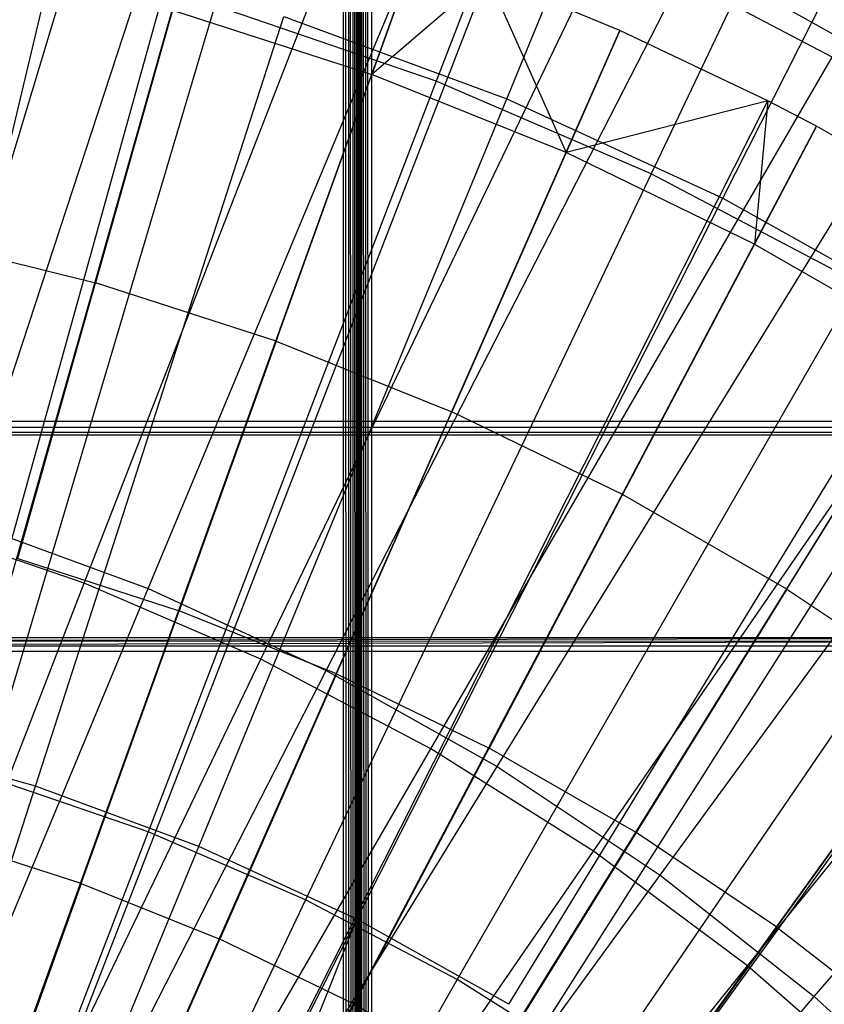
# Model space of a CAD drawing. Extents: x 0.05 to 6.09, y -3 to 3.03.
# Tile 82 of 124: x 3.28 to 3.51, y 0.55 to 0.83. Entities that reach past the tile are written whole.
import ezdxf

# ---------------------------------------------------------------- set-up
doc = ezdxf.new("R2010")
doc.units = 0
doc.header["$MEASUREMENT"] = 0
doc.layers.get('0').update_dxf_attribs({"color": 13, "linetype": 'CONTINUOUS'})

# ---------------------------------------------------------------- blocks, each defined once
blk = doc.blocks.new('PROFILE_SNOW_BALL_PLAFON_P')
at = {"color": 0}
for p, q in [((3.37562, -0.57605, 7.96267), (3.37562, 1.8359, 7.96267)), ((3.37562, -0.57605, 7.96267), (3.37562, 1.8359, 7.96267)), ((3.37704, -0.57657, 7.96237), (3.37562, 1.8359, 7.96267)), ((3.37704, -0.57657, 7.96237), (3.37562, 1.8359, 7.96267)), ((3.37704, -0.57657, 7.96237), (3.37713, 1.8359, 7.96237)), ((3.37704, -0.57657, 7.96237), (3.37713, 1.8359, 7.96237)), ((3.37823, -0.57702, 7.96152), (3.37713, 1.8359, 7.96237)), ((3.37823, -0.57702, 7.96152), (3.37713, 1.8359, 7.96237)), ((3.37823, -0.57702, 7.96152), (3.37841, 1.8359, 7.96152)), ((3.37823, -0.57702, 7.96152), (3.37841, 1.8359, 7.96152)), ((3.37926, -0.57605, 7.96024), (3.37841, 1.8359, 7.96152)), ((3.37926, -0.57605, 7.96024), (3.37841, 1.8359, 7.96152)), ((3.37926, -0.57605, 7.96024), (3.37926, 1.8359, 7.96024)), ((3.37926, -0.57605, 7.96024), (3.37926, 1.8359, 7.96024)), ((3.37956, 1.8359, 7.95874), (3.37956, -0.57605, 7.95874)), ((3.37956, 1.8359, 7.95874), (3.37956, -0.57605, 7.95874)), ((3.37956, -0.57605, 7.55519), (3.37956, 1.83589, 7.55512)), ((3.37956, -0.57605, 7.55519), (3.37956, 1.83589, 7.55512)), ((3.37986, 1.83555, 7.55367), (3.37956, -0.57605, 7.55519)), ((3.37986, 1.83555, 7.55367), (3.37956, -0.57605, 7.55519)), ((3.37986, 1.83555, 7.55367), (3.37974, -0.57585, 7.55401)), ((3.37986, 1.83555, 7.55367), (3.37974, -0.57585, 7.55401)), ((3.38025, -0.57528, 7.55297), (3.37986, 1.83555, 7.55367)), ((3.38025, -0.57528, 7.55297), (3.37986, 1.83555, 7.55367)), ((3.38025, -0.57528, 7.55297), (3.38054, 1.83479, 7.55259)), ((3.38025, -0.57528, 7.55297), (3.38054, 1.83479, 7.55259)), ((3.38105, -0.57438, 7.55211), (3.38054, 1.83479, 7.55259)), ((3.38105, -0.57438, 7.55211), (3.38054, 1.83479, 7.55259)), ((3.38214, -0.57312, 7.55149), (3.38054, 1.83479, 7.55259)), ((3.38214, -0.57312, 7.55149), (3.38054, 1.83479, 7.55259)), ((3.38214, -0.57312, 7.55149), (3.38179, 1.83337, 7.55164)), ((3.38214, -0.57312, 7.55149), (3.38179, 1.83337, 7.55164)), ((3.3835, -0.57156, 7.55126), (3.38179, 1.83337, 7.55164)), ((3.3835, -0.57156, 7.55126), (3.38179, 1.83337, 7.55164)), ((3.3835, 1.8314, 7.55126), (3.3835, -0.57156, 7.55126)), ((3.3835, 1.8314, 7.55126), (3.3835, -0.57156, 7.55126)), ((3.14469, 0.18481, 6.41807), (3.33375, 0.86529, 6.20013)), ((3.14469, 0.18481, 6.41807), (3.33375, 0.86529, 6.20013)), ((3.14469, 0.18481, 6.41807), (3.33747, 0.86424, 6.2001)), ((3.14469, 0.18481, 6.41807), (3.33747, 0.86424, 6.2001)), ((3.15734, 0.18075, 6.41798), (3.39631, 0.84523, 6.19966)), ((3.15734, 0.18075, 6.41798), (3.39631, 0.84523, 6.19966)), ((3.39631, 0.84523, 6.19966), (3.38359, 0.80974, 6.21722)), ((3.39631, 0.84523, 6.19966), (3.38359, 0.80974, 6.21722)), ((3.16137, 0.17924, 6.41795), (3.41621, 0.83776, 6.19952)), ((3.16137, 0.17924, 6.41795), (3.41621, 0.83776, 6.19952)), ((3.41621, 0.83776, 6.19952), (3.38359, 0.80974, 6.21722)), ((3.41621, 0.83776, 6.19952), (3.38359, 0.80974, 6.21722)), ((3.45367, 0.82217, 6.19924), (3.41621, 0.83776, 6.19952)), ((3.41621, 0.83776, 6.19952), (3.43851, 0.78766, 6.21681)), ((3.41621, 0.83776, 6.19952), (3.43851, 0.78766, 6.21681)), ((3.45367, 0.82217, 6.19924), (3.41621, 0.83776, 6.19952)), ((3.32726, 0.82794, 6.21764), (3.30554, 0.7508, 6.25251)), ((3.32726, 0.82794, 6.21764), (3.30554, 0.7508, 6.25251)), ((3.32726, 0.82794, 6.21764), (3.38359, 0.80974, 6.21722)), ((3.32726, 0.82794, 6.21764), (3.38359, 0.80974, 6.21722)), ((3.16894, 0.17609, 6.41789), (3.45367, 0.82217, 6.19924)), ((3.16894, 0.17609, 6.41789), (3.45367, 0.82217, 6.19924)), ((3.45367, 0.82217, 6.19924), (3.43851, 0.78766, 6.21681)), ((3.45367, 0.82217, 6.19924), (3.43851, 0.78766, 6.21681)), ((3.49556, 0.80228, 6.19893), (3.45367, 0.82217, 6.19924)), ((3.49556, 0.80228, 6.19893), (3.45367, 0.82217, 6.19924)), ((3.35654, 0.73432, 6.25213), (3.38359, 0.80974, 6.21722)), ((3.35654, 0.73432, 6.25213), (3.38359, 0.80974, 6.21722)), ((3.43851, 0.78766, 6.21681), (3.38359, 0.80974, 6.21722)), ((3.43851, 0.78766, 6.21681), (3.38359, 0.80974, 6.21722)), ((3.17741, 0.17206, 6.41783), (3.49556, 0.80228, 6.19893)), ((3.17741, 0.17206, 6.41783), (3.49556, 0.80228, 6.19893)), ((3.49556, 0.80228, 6.19893), (3.43851, 0.78766, 6.21681)), ((3.49556, 0.80228, 6.19893), (3.43851, 0.78766, 6.21681)), ((3.49556, 0.80228, 6.19893), (3.49175, 0.7618, 6.21642)), ((3.49556, 0.80228, 6.19893), (3.49175, 0.7618, 6.21642)), ((3.50929, 0.79516, 6.19883), (3.49556, 0.80228, 6.19893)), ((3.50929, 0.79516, 6.19883), (3.49556, 0.80228, 6.19893)), ((3.18019, 0.17063, 6.41781), (3.50929, 0.79516, 6.19883)), ((3.18019, 0.17063, 6.41781), (3.50929, 0.79516, 6.19883)), ((3.50929, 0.79516, 6.19883), (3.49175, 0.7618, 6.21642)), ((3.50929, 0.79516, 6.19883), (3.49175, 0.7618, 6.21642)), ((3.56289, 0.76434, 6.19843), (3.50929, 0.79516, 6.19883)), ((3.56289, 0.76434, 6.19843), (3.50929, 0.79516, 6.19883)), ((3.43851, 0.78766, 6.21681), (3.40626, 0.71433, 6.25176)), ((3.43851, 0.78766, 6.21681), (3.40626, 0.71433, 6.25176)), ((3.49175, 0.7618, 6.21642), (3.43851, 0.78766, 6.21681)), ((3.49175, 0.7618, 6.21642), (3.43851, 0.78766, 6.21681)), ((3.19103, 0.16439, 6.41773), (3.56289, 0.76434, 6.19843)), ((3.19103, 0.16439, 6.41773), (3.56289, 0.76434, 6.19843)), ((3.25351, 0.76368, 6.25289), (3.30554, 0.7508, 6.25251)), ((3.25351, 0.76368, 6.25289), (3.30554, 0.7508, 6.25251)), ((3.49175, 0.7618, 6.21642), (3.45448, 0.69091, 6.2514)), ((3.49175, 0.7618, 6.21642), (3.45448, 0.69091, 6.2514)), ((3.49175, 0.7618, 6.21642), (3.54307, 0.73229, 6.21604)), ((3.49175, 0.7618, 6.21642), (3.54307, 0.73229, 6.21604)), ((3.19268, 0.16335, 6.41772), (3.57106, 0.75918, 6.19837)), ((3.19268, 0.16335, 6.41772), (3.57106, 0.75918, 6.19837)), ((3.28355, 0.67281, 6.28455), (3.30554, 0.7508, 6.25251)), ((3.28355, 0.67281, 6.28455), (3.30554, 0.7508, 6.25251)), ((3.35654, 0.73432, 6.25213), (3.30554, 0.7508, 6.25251)), ((3.35654, 0.73432, 6.25213), (3.30554, 0.7508, 6.25251)), ((3.35654, 0.73432, 6.25213), (3.32917, 0.65807, 6.28421)), ((3.35654, 0.73432, 6.25213), (3.32917, 0.65807, 6.28421)), ((3.35654, 0.73432, 6.25213), (3.40626, 0.71433, 6.25176)), ((3.35654, 0.73432, 6.25213), (3.40626, 0.71433, 6.25176)), ((3.2014, 0.15742, 6.41765), (3.6142, 0.72985, 6.19805)), ((3.2014, 0.15742, 6.41765), (3.6142, 0.72985, 6.19805)), ((3.50094, 0.6642, 6.25106), (3.54307, 0.73229, 6.21604)), ((3.50094, 0.6642, 6.25106), (3.54307, 0.73229, 6.21604)), ((3.37364, 0.64019, 6.28388), (3.40626, 0.71433, 6.25176)), ((3.37364, 0.64019, 6.28388), (3.40626, 0.71433, 6.25176)), ((3.45448, 0.69091, 6.2514), (3.40626, 0.71433, 6.25176)), ((3.45448, 0.69091, 6.2514), (3.40626, 0.71433, 6.25176)), ((3.65515, 0.7116, 6.63931), (3.11184, 0.7116, 6.63931)), ((3.65515, 0.7116, 6.63931), (3.11184, 0.7116, 6.63931)), ((3.11184, 0.70997, 6.63895), (3.65515, 0.70997, 6.63895)), ((3.11184, 0.70997, 6.63895), (3.65515, 0.70997, 6.63895)), ((3.11184, 0.70863, 6.63795), (3.65515, 0.70863, 6.63795)), ((3.11184, 0.70863, 6.63795), (3.65515, 0.70863, 6.63795)), ((3.11184, 0.70783, 6.63649), (3.65515, 0.70783, 6.63649)), ((3.11184, 0.70783, 6.63649), (3.65515, 0.70783, 6.63649)), ((3.45448, 0.69091, 6.2514), (3.41676, 0.61925, 6.28356)), ((3.45448, 0.69091, 6.2514), (3.41676, 0.61925, 6.28356)), ((3.50094, 0.6642, 6.25106), (3.45448, 0.69091, 6.2514)), ((3.50094, 0.6642, 6.25106), (3.45448, 0.69091, 6.2514)), ((3.28355, 0.67281, 6.28455), (3.32917, 0.65807, 6.28421)), ((3.28355, 0.67281, 6.28455), (3.32917, 0.65807, 6.28421)), ((3.50094, 0.6642, 6.25106), (3.45831, 0.59535, 6.28326)), ((3.50094, 0.6642, 6.25106), (3.45831, 0.59535, 6.28326)), ((3.50094, 0.6642, 6.25106), (3.54542, 0.6343, 6.25073)), ((3.50094, 0.6642, 6.25106), (3.54542, 0.6343, 6.25073)), ((3.30146, 0.58094, 6.31349), (3.32917, 0.65807, 6.28421)), ((3.30146, 0.58094, 6.31349), (3.32917, 0.65807, 6.28421)), ((3.37364, 0.64019, 6.28388), (3.32917, 0.65807, 6.28421)), ((3.37364, 0.64019, 6.28388), (3.32917, 0.65807, 6.28421)), ((3.65515, 0.65044, 6.44187), (3.11184, 0.65044, 6.44187)), ((3.11184, 0.64946, 6.44022), (3.65515, 0.65044, 6.44187)), ((3.11184, 0.64946, 6.44022), (3.65515, 0.65044, 6.44187)), ((3.65515, 0.65044, 6.44187), (3.11184, 0.65044, 6.44187)), ((3.11184, 0.64818, 6.43935), (3.65515, 0.64964, 6.44041)), ((3.11184, 0.64818, 6.43935), (3.65515, 0.64964, 6.44041)), ((3.11184, 0.64946, 6.44022), (3.65515, 0.64964, 6.44041)), ((3.11184, 0.64946, 6.44022), (3.65515, 0.64964, 6.44041)), ((3.11184, 0.64818, 6.43935), (3.65515, 0.64818, 6.43935)), ((3.11184, 0.64818, 6.43935), (3.65515, 0.64818, 6.43935)), ((3.11184, 0.64666, 6.43905), (3.65515, 0.64666, 6.43905)), ((3.11184, 0.64666, 6.43905), (3.65515, 0.64666, 6.43905)), ((3.37364, 0.64019, 6.28388), (3.34062, 0.5652, 6.3132)), ((3.37364, 0.64019, 6.28388), (3.34062, 0.5652, 6.3132)), ((3.37364, 0.64019, 6.28388), (3.41676, 0.61925, 6.28356)), ((3.37364, 0.64019, 6.28388), (3.41676, 0.61925, 6.28356)), ((3.4981, 0.56861, 6.28296), (3.54542, 0.6343, 6.25073)), ((3.4981, 0.56861, 6.28296), (3.54542, 0.6343, 6.25073)), ((3.37859, 0.54676, 6.31291), (3.41676, 0.61925, 6.28356)), ((3.37859, 0.54676, 6.31291), (3.41676, 0.61925, 6.28356)), ((3.45831, 0.59535, 6.28326), (3.41676, 0.61925, 6.28356)), ((3.45831, 0.59535, 6.28326), (3.41676, 0.61925, 6.28356)), ((3.30146, 0.58094, 6.31349), (3.26129, 0.59392, 6.31378)), ((3.30146, 0.58094, 6.31349), (3.26129, 0.59392, 6.31378)), ((3.45831, 0.59535, 6.28326), (3.41518, 0.52571, 6.31264)), ((3.45831, 0.59535, 6.28326), (3.41518, 0.52571, 6.31264)), ((3.4981, 0.56861, 6.28296), (3.45831, 0.59535, 6.28326)), ((3.4981, 0.56861, 6.28296), (3.45831, 0.59535, 6.28326)), ((3.30146, 0.58094, 6.31349), (3.2734, 0.5029, 6.33997)), ((3.30146, 0.58094, 6.31349), (3.2734, 0.5029, 6.33997)), ((3.30146, 0.58094, 6.31349), (3.34062, 0.5652, 6.3132)), ((3.30146, 0.58094, 6.31349), (3.34062, 0.5652, 6.3132)), ((3.4981, 0.56861, 6.28296), (3.45022, 0.50217, 6.31238)), ((3.4981, 0.56861, 6.28296), (3.45022, 0.50217, 6.31238)), ((3.4981, 0.56861, 6.28296), (3.53592, 0.53916, 6.28268)), ((3.4981, 0.56861, 6.28296), (3.53592, 0.53916, 6.28268)), ((3.30719, 0.48931, 6.33972), (3.34062, 0.5652, 6.3132)), ((3.30719, 0.48931, 6.33972), (3.34062, 0.5652, 6.3132)), ((3.37859, 0.54676, 6.31291), (3.34062, 0.5652, 6.3132)), ((3.37859, 0.54676, 6.31291), (3.34062, 0.5652, 6.3132)), ((3.37859, 0.54676, 6.31291), (3.33995, 0.47341, 6.33947)), ((3.37859, 0.54676, 6.31291), (3.33995, 0.47341, 6.33947)), ((3.37859, 0.54676, 6.31291), (3.41518, 0.52571, 6.31264)), ((3.37859, 0.54676, 6.31291), (3.41518, 0.52571, 6.31264))]:
    blk.add_line(p, q, dxfattribs=at)
blk = doc.blocks.new('GRUPUJ_1')
at = {"color": 0}
for p, q in [((3.42666, 4.01952, 6.05347), (3.34731, 3.81242, 6.13643)), ((3.42666, 4.01952, 6.05347), (3.34731, 3.81242, 6.13643)), ((3.36727, 3.80747, 6.08737), (3.45195, 4.01346, 6.00104)), ((3.36727, 3.80747, 6.08737), (3.45195, 4.01346, 6.00104)), ((3.50318, 3.98651, 6.0529), (3.40803, 3.78623, 6.13598)), ((3.50318, 3.98651, 6.0529), (3.40803, 3.78623, 6.13598)), ((3.42828, 3.77934, 6.08692), (3.52887, 3.978, 6.00047)), ((3.42828, 3.77934, 6.08692), (3.52887, 3.978, 6.00047)), ((3.19638, 3.68806, 0.10757), (3.26169, 3.90444, 0.17815)), ((3.19638, 3.68806, 0.10757), (3.26169, 3.90444, 0.17815)), ((3.21388, 3.68811, 0.15366), (3.28458, 3.90401, 0.22747)), ((3.21388, 3.68811, 0.15366), (3.28458, 3.90401, 0.22747)), ((3.24779, 3.67047, 0.10719), (3.32966, 3.88118, 0.17765)), ((3.24779, 3.67047, 0.10719), (3.32966, 3.88118, 0.17765)), ((3.26587, 3.66893, 0.15328), (3.35329, 3.87866, 0.22696)), ((3.26587, 3.66893, 0.15328), (3.35329, 3.87866, 0.22696)), ((3.29767, 3.64895, 0.10682), (3.39563, 3.85272, 0.17716)), ((3.29767, 3.64895, 0.10682), (3.39563, 3.85272, 0.17716)), ((3.4592, 3.81924, 0.17669), (3.39563, 3.85272, 0.17716)), ((3.4592, 3.81924, 0.17669), (3.39563, 3.85272, 0.17716)), ((3.18665, 3.62641, 6.15705), (3.23957, 3.84896, 6.08831)), ((3.18665, 3.62641, 6.15705), (3.23957, 3.84896, 6.08831)), ((3.31619, 3.64573, 0.15291), (3.4198, 3.848, 0.22647)), ((3.31619, 3.64573, 0.15291), (3.4198, 3.848, 0.22647)), ((3.4198, 3.848, 0.22647), (3.4837, 3.81221, 0.226)), ((3.4198, 3.848, 0.22647), (3.4837, 3.81221, 0.226)), ((3.28474, 3.83383, 6.13689), (3.21997, 3.61584, 6.20283)), ((3.28474, 3.83383, 6.13689), (3.21997, 3.61584, 6.20283)), ((3.34731, 3.81242, 6.13643), (3.28474, 3.83383, 6.13689)), ((3.34731, 3.81242, 6.13643), (3.28474, 3.83383, 6.13689)), ((3.23401, 3.61305, 6.15669), (3.30423, 3.83073, 6.08784)), ((3.23401, 3.61305, 6.15669), (3.30423, 3.83073, 6.08784)), ((3.30423, 3.83073, 6.08784), (3.36727, 3.80747, 6.08737)), ((3.30423, 3.83073, 6.08784), (3.36727, 3.80747, 6.08737)), ((3.34574, 3.62363, 0.10646), (3.4592, 3.81924, 0.17669)), ((3.34574, 3.62363, 0.10646), (3.4592, 3.81924, 0.17669)), ((3.34731, 3.81242, 6.13643), (3.26584, 3.60014, 6.20249)), ((3.34731, 3.81242, 6.13643), (3.26584, 3.60014, 6.20249)), ((3.40803, 3.78623, 6.13598), (3.34731, 3.81242, 6.13643)), ((3.40803, 3.78623, 6.13598), (3.34731, 3.81242, 6.13643)), ((3.36454, 3.61865, 0.15255), (3.4837, 3.81221, 0.226)), ((3.36454, 3.61865, 0.15255), (3.4837, 3.81221, 0.226)), ((3.28019, 3.59601, 6.15635), (3.36727, 3.80747, 6.08737)), ((3.28019, 3.59601, 6.15635), (3.36727, 3.80747, 6.08737)), ((3.36727, 3.80747, 6.08737), (3.42828, 3.77934, 6.08692)), ((3.36727, 3.80747, 6.08737), (3.42828, 3.77934, 6.08692)), ((3.40803, 3.78623, 6.13598), (3.31036, 3.58094, 6.20216)), ((3.40803, 3.78623, 6.13598), (3.31036, 3.58094, 6.20216)), ((3.46654, 3.75541, 6.13554), (3.40803, 3.78623, 6.13598)), ((3.46654, 3.75541, 6.13554), (3.40803, 3.78623, 6.13598)), ((3.32488, 3.57541, 6.15602), (3.42828, 3.77934, 6.08692)), ((3.32488, 3.57541, 6.15602), (3.42828, 3.77934, 6.08692)), ((3.3917, 3.59466, 0.10612), (3.51998, 3.78093, 0.17624)), ((3.3917, 3.59466, 0.10612), (3.51998, 3.78093, 0.17624)), ((3.42828, 3.77934, 6.08692), (3.4869, 3.74651, 6.08648)), ((3.42828, 3.77934, 6.08692), (3.4869, 3.74651, 6.08648)), ((3.41061, 3.58787, 0.15221), (3.54459, 3.77152, 0.22554)), ((3.41061, 3.58787, 0.15221), (3.54459, 3.77152, 0.22554)), ((3.46654, 3.75541, 6.13554), (3.35325, 3.55834, 6.20184)), ((3.46654, 3.75541, 6.13554), (3.35325, 3.55834, 6.20184)), ((3.36782, 3.55136, 6.1557), (3.4869, 3.74651, 6.08648)), ((3.36782, 3.55136, 6.1557), (3.4869, 3.74651, 6.08648)), ((3.43528, 3.56222, 0.1058), (3.5776, 3.73803, 0.17581)), ((3.43528, 3.56222, 0.1058), (3.5776, 3.73803, 0.17581)), ((3.45413, 3.55356, 0.15188), (3.60211, 3.72618, 0.22512)), ((3.45413, 3.55356, 0.15188), (3.60211, 3.72618, 0.22512)), ((3.52248, 3.72015, 6.13513), (3.39427, 3.53249, 6.20154)), ((3.52248, 3.72015, 6.13513), (3.39427, 3.53249, 6.20154)), ((3.40874, 3.52401, 6.1554), (3.54277, 3.70918, 6.08607)), ((3.40874, 3.52401, 6.1554), (3.54277, 3.70918, 6.08607)), ((3.24779, 3.67047, 0.10719), (3.19638, 3.68806, 0.10757)), ((3.24779, 3.67047, 0.10719), (3.19638, 3.68806, 0.10757)), ((3.21388, 3.68811, 0.15366), (3.26587, 3.66893, 0.15328)), ((3.21388, 3.68811, 0.15366), (3.26587, 3.66893, 0.15328)), ((3.16434, 3.45538, 0.05391), (3.24779, 3.67047, 0.10719)), ((3.16434, 3.45538, 0.05391), (3.24779, 3.67047, 0.10719)), ((3.17665, 3.45455, 0.09725), (3.26587, 3.66893, 0.15328)), ((3.17665, 3.45455, 0.09725), (3.26587, 3.66893, 0.15328)), ((3.29767, 3.64895, 0.10682), (3.24779, 3.67047, 0.10719)), ((3.29767, 3.64895, 0.10682), (3.24779, 3.67047, 0.10719)), ((3.26587, 3.66893, 0.15328), (3.31619, 3.64573, 0.15291)), ((3.26587, 3.66893, 0.15328), (3.31619, 3.64573, 0.15291)), ((3.19781, 3.44094, 0.05366), (3.29767, 3.64895, 0.10682)), ((3.19781, 3.44094, 0.05366), (3.29767, 3.64895, 0.10682)), ((3.34574, 3.62363, 0.10646), (3.29767, 3.64895, 0.10682)), ((3.34574, 3.62363, 0.10646), (3.29767, 3.64895, 0.10682)), ((3.21043, 3.43898, 0.097), (3.31619, 3.64573, 0.15291)), ((3.21043, 3.43898, 0.097), (3.31619, 3.64573, 0.15291)), ((3.31619, 3.64573, 0.15291), (3.36454, 3.61865, 0.15255)), ((3.31619, 3.64573, 0.15291), (3.36454, 3.61865, 0.15255)), ((3.23401, 3.61305, 6.15669), (3.18665, 3.62641, 6.15705)), ((3.23401, 3.61305, 6.15669), (3.18665, 3.62641, 6.15705)), ((3.23006, 3.42395, 0.05342), (3.34574, 3.62363, 0.10646)), ((3.23006, 3.42395, 0.05342), (3.34574, 3.62363, 0.10646)), ((3.3917, 3.59466, 0.10612), (3.34574, 3.62363, 0.10646)), ((3.3917, 3.59466, 0.10612), (3.34574, 3.62363, 0.10646)), ((3.24288, 3.42081, 0.09676), (3.36454, 3.61865, 0.15255)), ((3.24288, 3.42081, 0.09676), (3.36454, 3.61865, 0.15255)), ((3.36454, 3.61865, 0.15255), (3.41061, 3.58787, 0.15221)), ((3.36454, 3.61865, 0.15255), (3.41061, 3.58787, 0.15221)), ((3.26584, 3.60014, 6.20249), (3.21997, 3.61584, 6.20283)), ((3.26584, 3.60014, 6.20249), (3.21997, 3.61584, 6.20283)), ((3.16225, 3.39102, 6.2078), (3.23401, 3.61305, 6.15669)), ((3.16225, 3.39102, 6.2078), (3.23401, 3.61305, 6.15669)), ((3.28019, 3.59601, 6.15635), (3.23401, 3.61305, 6.15669)), ((3.28019, 3.59601, 6.15635), (3.23401, 3.61305, 6.15669)), ((3.26584, 3.60014, 6.20249), (3.1827, 3.38387, 6.25129)), ((3.26584, 3.60014, 6.20249), (3.1827, 3.38387, 6.25129)), ((3.31036, 3.58094, 6.20216), (3.26584, 3.60014, 6.20249)), ((3.31036, 3.58094, 6.20216), (3.26584, 3.60014, 6.20249)), ((3.19123, 3.38033, 6.20758), (3.28019, 3.59601, 6.15635)), ((3.19123, 3.38033, 6.20758), (3.28019, 3.59601, 6.15635)), ((3.32488, 3.57541, 6.15602), (3.28019, 3.59601, 6.15635)), ((3.32488, 3.57541, 6.15602), (3.28019, 3.59601, 6.15635)), ((3.26089, 3.40452, 0.05319), (3.3917, 3.59466, 0.10612)), ((3.26089, 3.40452, 0.05319), (3.3917, 3.59466, 0.10612)), ((3.43528, 3.56222, 0.1058), (3.3917, 3.59466, 0.10612)), ((3.43528, 3.56222, 0.1058), (3.3917, 3.59466, 0.10612)), ((3.27381, 3.40014, 0.09653), (3.41061, 3.58787, 0.15221)), ((3.27381, 3.40014, 0.09653), (3.41061, 3.58787, 0.15221)), ((3.41061, 3.58787, 0.15221), (3.45413, 3.55356, 0.15188)), ((3.41061, 3.58787, 0.15221), (3.45413, 3.55356, 0.15188)), ((3.31036, 3.58094, 6.20216), (3.21071, 3.37179, 6.25108)), ((3.31036, 3.58094, 6.20216), (3.21071, 3.37179, 6.25108)), ((3.35325, 3.55834, 6.20184), (3.31036, 3.58094, 6.20216)), ((3.35325, 3.55834, 6.20184), (3.31036, 3.58094, 6.20216)), ((3.21927, 3.3674, 6.20737), (3.32488, 3.57541, 6.15602)), ((3.21927, 3.3674, 6.20737), (3.32488, 3.57541, 6.15602)), ((3.23737, 3.35757, 6.20724), (3.32488, 3.57541, 6.15602)), ((3.23737, 3.35757, 6.20724), (3.32488, 3.57541, 6.15602)), ((3.36782, 3.55136, 6.1557), (3.32488, 3.57541, 6.15602)), ((3.36782, 3.55136, 6.1557), (3.32488, 3.57541, 6.15602)), ((3.29013, 3.38275, 0.05298), (3.43528, 3.56222, 0.1058)), ((3.29013, 3.38275, 0.05298), (3.43528, 3.56222, 0.1058)), ((3.47621, 3.5265, 0.10549), (3.43528, 3.56222, 0.1058)), ((3.47621, 3.5265, 0.10549), (3.43528, 3.56222, 0.1058)), ((3.35325, 3.55834, 6.20184), (3.2377, 3.35757, 6.25088)), ((3.35325, 3.55834, 6.20184), (3.2377, 3.35757, 6.25088)), ((3.39427, 3.53249, 6.20154), (3.35325, 3.55834, 6.20184)), ((3.39427, 3.53249, 6.20154), (3.35325, 3.55834, 6.20184)), ((3.30301, 3.37712, 0.09631), (3.45413, 3.55356, 0.15188)), ((3.30301, 3.37712, 0.09631), (3.45413, 3.55356, 0.15188)), ((3.45413, 3.55356, 0.15188), (3.49482, 3.51595, 0.15158)), ((3.45413, 3.55356, 0.15188), (3.49482, 3.51595, 0.15158))]:
    blk.add_line(p, q, dxfattribs=at)
blk.add_blockref('PROFILE_SNOW_BALL_PLAFON_P', (-0.05452, 3.0046, -0.05645), dxfattribs=at)

msp = doc.modelspace()

# ---------------------------------------------------------------- block references
at = {"color": 0}
msp.add_blockref('GRUPUJ_1', (0.05452, -3.0046, 0.05645), dxfattribs=at)

doc.saveas('drawing.dxf')
